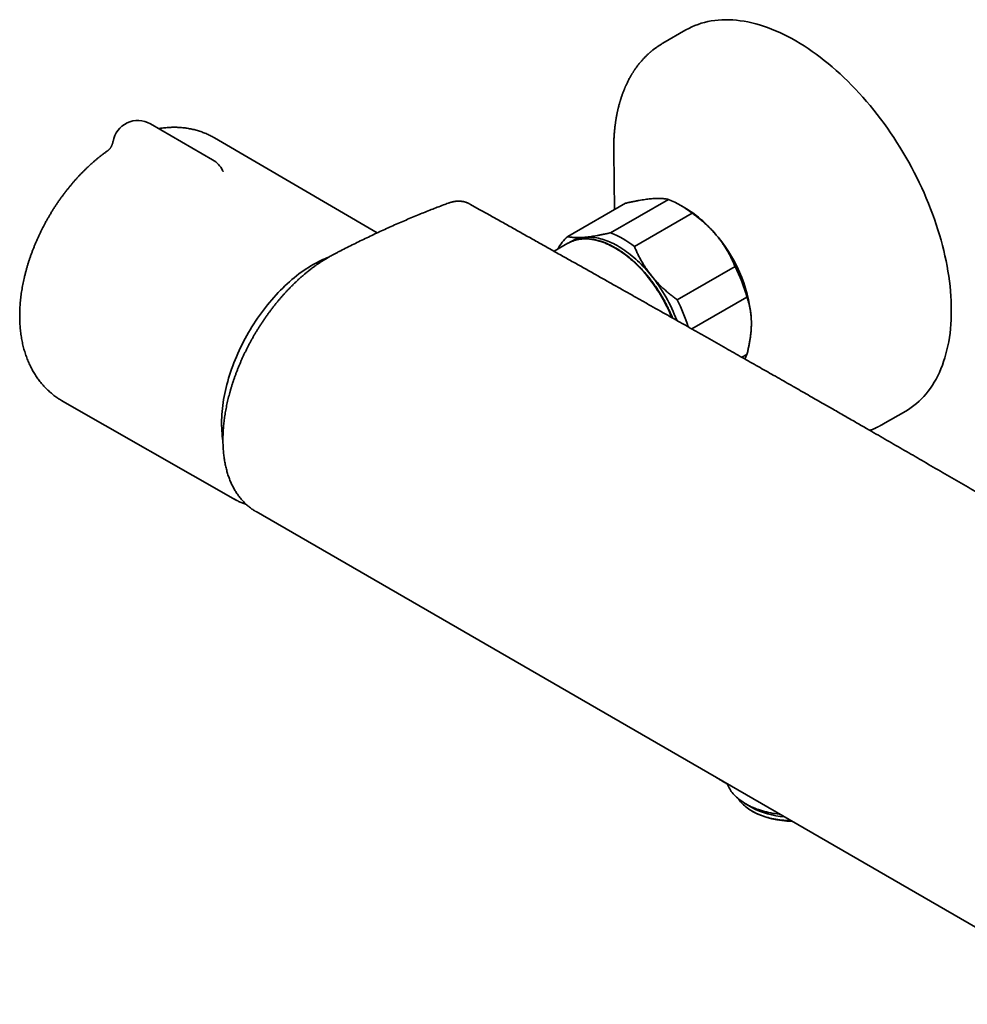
# Model space of a CAD drawing. Header units: millimetres. Extents: x 8 to 890, y 12 to 1884.
# Tile 1 of 27: x 613 to 764, y 115 to 272. Entities that reach past the tile are written whole.
import ezdxf

# ---------------------------------------------------------------- set-up
doc = ezdxf.new("R2010")
doc.units = ezdxf.units.MM

msp = doc.modelspace()

# ---------------------------------------------------------------- linework, layer by layer
at = {"color": 7, "linetype": 'Continuous', "lineweight": 35}
for p, q in [((718.78, 270.36), (715.13, 268.25)), ((715.12, 268.24), (715.13, 268.25)), ((643.47, 249.72), (633.57, 255.44)), ((669.64, 238.07), (643.76, 253.2)), ((707.3, 250.9), (707.44, 241.79)), ((707.31, 250.97), (707.31, 250.9)), ((645.07, 247.99), (645.07, 248)), ((709.18, 242.8), (699.99, 237.49)), ((706.81, 238.1), (716, 243.41)), ((686, 241.76), (684.42, 242.67)), ((686.31, 241.6), (686.3, 241.6)), ((718.61, 242.09), (717.9, 242.5)), ((719.79, 241.22), (710.6, 235.91)), ((700.01, 236.43), (697.81, 235.16)), ((717.42, 227.43), (726.61, 232.74)), ((728.5, 227.86), (719.75, 222.8)), ((727.7, 218.3), (728.5, 218.76)), ((619.59, 211.33), (647.14, 195.62)), ((750.13, 207.63), (753.78, 209.73)), ((650.39, 193.74), (786.15, 115.36)), ((728.31, 147.25), (729.28, 146.69)), ((729.28, 146.11), (729.49, 145.99))]:
    msp.add_line(p, q, dxfattribs=at)
at = {"color": 7, "linetype": 'Continuous', "lineweight": 35, "flags": 128}
for points in [[(718.78, 270.36), (718.8, 270.37), (719.26, 270.62), (719.74, 270.85), (720.23, 271.06), (720.73, 271.25), (721.23, 271.42), (721.75, 271.57), (722.28, 271.7), (722.82, 271.8), (723.37, 271.88), (723.93, 271.94), (724.49, 271.98), (725.07, 272), (725.65, 271.99), (726.24, 271.96), (726.83, 271.92), (727.43, 271.84), (728.04, 271.75), (728.66, 271.64), (729.27, 271.5), (729.9, 271.34), (730.53, 271.16), (731.16, 270.96), (731.79, 270.74), (732.43, 270.5), (733.07, 270.24), (733.72, 269.95), (734.36, 269.65), (735.01, 269.32), (735.66, 268.98), (736.3, 268.61), (736.95, 268.23), (737.6, 267.82), (738.25, 267.4), (738.89, 266.96), (739.54, 266.5), (740.18, 266.02), (740.81, 265.53), (741.45, 265.01), (742.08, 264.48), (742.71, 263.93), (743.33, 263.37), (743.95, 262.79), (744.56, 262.2), (745.17, 261.59), (745.77, 260.96), (746.37, 260.32), (746.96, 259.67), (747.54, 259), (748.11, 258.32), (748.68, 257.63), (749.23, 256.92), (749.78, 256.21), (750.32, 255.48), (750.85, 254.74), (751.37, 254), (751.87, 253.24), (752.37, 252.47), (752.86, 251.7), (753.33, 250.92), (753.8, 250.12), (754.25, 249.33), (754.69, 248.52), (755.12, 247.71), (755.53, 246.9), (755.93, 246.08), (756.32, 245.26), (756.69, 244.43), (757.05, 243.6), (757.4, 242.77), (757.73, 241.93), (758.04, 241.1), (758.34, 240.26), (758.63, 239.43), (758.9, 238.59), (759.16, 237.75)], [(680.94, 242.81), (680.94, 242.81), (680.94, 242.81)], [(685.93, 241.79), (685.86, 241.81), (685.82, 241.82)], [(700.31, 236.59), (700.16, 236.51), (700, 236.42)], [(700.01, 236.43), (700.06, 236.46), (700.28, 236.57), (700.5, 236.68), (700.73, 236.77), (700.97, 236.85), (701.2, 236.93), (701.45, 236.99), (701.7, 237.04), (701.95, 237.08), (702.21, 237.11), (702.47, 237.12), (702.74, 237.13), (703.01, 237.13), (703.28, 237.11), (703.56, 237.08), (703.84, 237.05), (704.12, 237), (704.41, 236.94), (704.69, 236.87), (704.98, 236.79), (705.28, 236.7), (705.57, 236.6), (705.87, 236.49), (706.16, 236.36), (706.46, 236.23), (706.76, 236.09), (707.06, 235.93), (707.36, 235.77), (707.66, 235.6), (707.96, 235.41), (708.26, 235.22), (708.56, 235.02), (708.86, 234.81), (709.16, 234.59), (709.45, 234.36), (709.75, 234.12), (710.04, 233.87), (710.33, 233.62), (710.62, 233.36), (710.9, 233.08), (711.19, 232.81), (711.47, 232.52), (711.74, 232.23), (712.02, 231.92), (712.29, 231.62), (712.55, 231.3), (712.81, 230.98), (713.07, 230.66), (713.33, 230.32), (713.57, 229.99), (713.82, 229.64), (714.06, 229.3), (714.29, 228.94), (714.52, 228.59), (714.74, 228.22), (714.96, 227.86), (715.17, 227.49), (715.37, 227.12), (715.57, 226.74), (715.76, 226.37), (715.95, 225.99), (716.13, 225.61), (716.3, 225.22), (716.46, 224.84), (716.56, 224.6)], [(702.69, 237.39), (702.96, 237.4), (703.22, 237.41), (703.49, 237.41), (703.77, 237.39), (704.04, 237.37), (704.32, 237.33), (704.61, 237.28), (704.89, 237.22), (705.18, 237.15), (705.47, 237.07), (705.76, 236.98), (706.06, 236.88), (706.35, 236.77), (706.65, 236.64), (706.95, 236.51), (707.25, 236.37), (707.55, 236.22), (707.85, 236.05), (708.15, 235.88), (708.45, 235.7), (708.75, 235.5), (709.05, 235.3), (709.35, 235.09), (709.64, 234.87), (709.94, 234.64), (710.23, 234.4), (710.53, 234.15), (710.82, 233.9), (711.1, 233.64), (711.39, 233.37), (711.67, 233.09), (711.95, 232.8), (712.23, 232.51), (712.5, 232.21), (712.77, 231.9), (713.04, 231.58), (713.3, 231.26)], [(759.16, 237.75), (759.4, 236.92), (759.62, 236.09), (759.83, 235.26), (760.02, 234.44), (760.19, 233.61), (760.35, 232.8), (760.5, 231.99), (760.62, 231.18), (760.73, 230.38), (760.82, 229.58), (760.9, 228.8), (760.96, 228.02), (761, 227.25), (761.02, 226.49), (761.03, 225.73), (761.02, 224.99), (761, 224.26), (760.95, 223.54), (760.89, 222.83), (760.82, 222.13), (760.72, 221.44), (760.61, 220.77), (760.49, 220.11), (760.34, 219.46), (760.18, 218.83), (760.01, 218.21), (759.81, 217.61), (759.6, 217.02), (759.38, 216.45), (759.14, 215.89), (758.88, 215.35), (758.61, 214.83), (758.32, 214.32), (758.02, 213.84), (757.7, 213.37), (757.37, 212.92), (757.03, 212.48), (756.67, 212.07), (756.29, 211.68), (755.9, 211.3), (755.5, 210.95), (755.09, 210.61), (754.66, 210.3), (754.22, 210), (753.78, 209.73)], [(659.49, 233.06), (659.11, 232.84), (658.73, 232.6), (658.35, 232.35), (657.97, 232.09), (657.59, 231.83), (657.22, 231.55), (656.84, 231.26), (656.47, 230.95), (656.09, 230.64), (655.72, 230.32), (655.36, 229.99), (654.99, 229.65), (654.63, 229.3), (654.27, 228.95), (653.92, 228.58), (653.57, 228.21), (653.22, 227.82), (652.88, 227.43), (652.54, 227.03), (652.21, 226.63), (651.88, 226.21), (651.56, 225.79), (651.24, 225.37), (650.93, 224.93), (650.62, 224.49), (650.32, 224.05), (650.03, 223.6), (649.74, 223.14), (649.46, 222.68), (649.19, 222.22), (648.92, 221.75), (648.66, 221.28), (648.41, 220.8), (648.17, 220.32), (647.93, 219.84), (647.7, 219.36), (647.48, 218.87), (647.27, 218.38), (647.06, 217.9), (646.87, 217.4), (646.68, 216.91), (646.5, 216.42), (646.33, 215.93), (646.17, 215.44), (646.02, 214.95), (645.88, 214.46), (645.75, 213.97), (645.62, 213.48), (645.51, 212.99), (645.4, 212.51), (645.31, 212.03), (645.22, 211.55), (645.15, 211.08), (645.08, 210.6), (645.03, 210.14), (644.98, 209.67), (644.95, 209.21), (644.92, 208.76), (644.9, 208.31), (644.9, 207.87), (644.9, 207.43), (644.92, 207), (644.94, 206.57), (644.97, 206.15), (645.02, 205.74), (645.07, 205.34), (645.11, 205.06)], [(647.35, 195.51), (647.07, 195.66), (646.94, 195.74)], [(733.81, 145.58), (733.67, 145.59), (733.32, 145.64), (732.97, 145.69), (732.63, 145.74), (732.29, 145.81), (731.96, 145.88), (731.63, 145.96), (731.3, 146.04), (730.98, 146.13), (730.67, 146.22), (730.36, 146.33), (730.06, 146.43), (729.76, 146.55), (729.47, 146.67), (729.19, 146.79), (728.92, 146.92), (728.65, 147.06), (728.39, 147.2), (728.14, 147.35), (727.9, 147.5), (727.67, 147.65), (727.44, 147.81), (727.23, 147.98), (727.03, 148.15), (726.83, 148.32), (726.65, 148.5), (726.48, 148.67), (726.31, 148.86), (726.16, 149.04), (726.02, 149.23), (725.89, 149.42), (725.77, 149.62), (725.67, 149.81), (725.57, 150.01), (725.49, 150.21), (725.43, 150.39)], [(735.54, 144.58), (735.37, 144.58), (735.04, 144.59), (734.71, 144.61), (734.38, 144.63), (734.06, 144.66), (733.73, 144.7), (733.41, 144.75), (733.09, 144.8), (732.78, 144.86), (732.47, 144.92), (732.16, 144.99), (731.86, 145.07), (731.56, 145.15), (731.27, 145.24), (730.99, 145.34), (730.71, 145.44), (730.43, 145.55), (730.17, 145.66), (729.91, 145.78), (729.66, 145.91), (729.42, 146.04), (729.18, 146.17), (728.96, 146.31), (728.74, 146.46), (728.53, 146.6), (728.34, 146.76), (728.15, 146.91), (727.97, 147.07), (727.8, 147.24), (727.64, 147.41), (727.5, 147.58), (727.36, 147.75), (727.23, 147.93), (727.17, 148.03)]]:
    msp.add_lwpolyline(points, dxfattribs=at)
at = {"color": 7, "linetype": 'Continuous', "lineweight": 35}
for centre, radius, start, end in [((631.57, 251.97), 4, 60.0027, 170.6513), ((641.47, 246.26), 4, 25.7052, 60.0027), ((710.46, 229.44), 15.03, 51.6372, 68.3681), ((708.49, 225.34), 19.57, 38.0026, 58.8638), ((701.27, 224.13), 15.03, 51.6372, 68.3681), ((703.98, 232.72), 6.22, 129.8494, 153.3135), ((703.12, 232.14), 5.27, 94.5882, 122.8546), ((706.24, 222.67), 23, 2.6161, 39.7953), ((667.99, 218.37), 16.97, 110.843, 120.0528), ((703.69, 221.04), 25.74, 15.3681, 27.0433), ((693.34, 215.26), 25.59, 20.3894, 38.7215), ((694.31, 215.64), 25.94, 16.8015, 27.0192), ((721.23, 221.62), 7.81, 332.5875, 338.5299), ((735.23, 157.62), 12.45, 241.458, 266.4909), ((735.44, 157.11), 12.61, 241.8627, 271.0289)]:
    msp.add_arc(centre, radius, start, end, dxfattribs=at)
for points, knots in [([(715.13, 268.25), (715.06, 268.21), (714.91, 268.12), (714.73, 268.01), (714.56, 267.9), (714.4, 267.79), (714.24, 267.69), (714.09, 267.58), (713.94, 267.47), (713.78, 267.36), (713.63, 267.24), (713.49, 267.13), (713.37, 267.03), (713.28, 266.95), (713.19, 266.88), (713.1, 266.8), (712.99, 266.71), (712.86, 266.59), (712.7, 266.45), (712.54, 266.29), (712.4, 266.15), (712.26, 266.01), (712.13, 265.88), (712, 265.74), (711.87, 265.6), (711.76, 265.47), (711.65, 265.35), (711.55, 265.24), (711.46, 265.12), (711.36, 265), (711.26, 264.88), (711.16, 264.74), (711.04, 264.59), (710.93, 264.44), (710.83, 264.29), (710.73, 264.16), (710.64, 264.02), (710.56, 263.9), (710.48, 263.79), (710.41, 263.68), (710.34, 263.56), (710.25, 263.43), (710.16, 263.27), (710.04, 263.07), (709.91, 262.85), (709.79, 262.62), (709.66, 262.38), (709.54, 262.14), (709.42, 261.9), (709.33, 261.7), (709.25, 261.53), (709.2, 261.41), (709.14, 261.29), (709.09, 261.16), (709.03, 261.02), (708.96, 260.85), (708.89, 260.67), (708.81, 260.48), (708.74, 260.28), (708.66, 260.08), (708.59, 259.86), (708.51, 259.64), (708.45, 259.44), (708.39, 259.25), (708.35, 259.1), (708.31, 258.98), (708.28, 258.87), (708.24, 258.76), (708.2, 258.59), (708.14, 258.37), (708.08, 258.13), (708.02, 257.92), (707.98, 257.74), (707.94, 257.57), (707.91, 257.41), (707.88, 257.27), (707.85, 257.16), (707.83, 257.05), (707.81, 256.93), (707.78, 256.78), (707.75, 256.61), (707.72, 256.44), (707.69, 256.27), (707.66, 256.1), (707.63, 255.94), (707.61, 255.78), (707.59, 255.63), (707.57, 255.5), (707.56, 255.4), (707.54, 255.32), (707.54, 255.25), (707.53, 255.17), (707.51, 255.07), (707.5, 254.93), (707.48, 254.77), (707.46, 254.56), (707.43, 254.32), (707.41, 254.04), (707.38, 253.74), (707.36, 253.43), (707.34, 253.1), (707.32, 252.68), (707.31, 252.17), (707.3, 251.55), (707.3, 251.12), (707.3, 250.9)], [0, 0, 0, 0, 0.012934, 0.025639, 0.037483, 0.04829, 0.05829, 0.06805, 0.078805, 0.089756, 0.099964, 0.111044, 0.118205, 0.125521, 0.132064, 0.137774, 0.145302, 0.155222, 0.167942, 0.180294, 0.191599, 0.201762, 0.212507, 0.222869, 0.232968, 0.243072, 0.251297, 0.25946, 0.267642, 0.275999, 0.284533, 0.29366, 0.303834, 0.315116, 0.323923, 0.333347, 0.342107, 0.349874, 0.356648, 0.364193, 0.371382, 0.378432, 0.389223, 0.401457, 0.414936, 0.42925, 0.443579, 0.457329, 0.470942, 0.484471, 0.492305, 0.499225, 0.505304, 0.512104, 0.520254, 0.529572, 0.539728, 0.549808, 0.559788, 0.571537, 0.583143, 0.594608, 0.605423, 0.614881, 0.622979, 0.628729, 0.6336, 0.639196, 0.646152, 0.658877, 0.672934, 0.681634, 0.690163, 0.698521, 0.706618, 0.713513, 0.718956, 0.723595, 0.729391, 0.736356, 0.744458, 0.752843, 0.761127, 0.768843, 0.776469, 0.784005, 0.791159, 0.79716, 0.80197, 0.805589, 0.808479, 0.811976, 0.816166, 0.822697, 0.830414, 0.839316, 0.850871, 0.863798, 0.877359, 0.891457, 0.906094, 0.921267, 0.946193, 0.972439, 1, 1, 1, 1]), ([(643.76, 253.2), (643.69, 253.24), (643.52, 253.34), (643.24, 253.49), (642.92, 253.65), (642.59, 253.8), (642.26, 253.94), (641.92, 254.08), (641.58, 254.2), (641.23, 254.31), (640.88, 254.41), (640.53, 254.51), (640.17, 254.59), (639.81, 254.66), (639.45, 254.73), (639.08, 254.78), (638.71, 254.82), (638.33, 254.85), (637.96, 254.87), (637.58, 254.88), (637.19, 254.88), (636.81, 254.87), (636.42, 254.85), (636.03, 254.82), (635.63, 254.78), (635.26, 254.73), (635.01, 254.69), (634.9, 254.67)], [0, 0, 0, 0, 0.0260493, 0.0655533, 0.1050514, 0.1445613, 0.1841006, 0.2236873, 0.2633391, 0.3030735, 0.342908, 0.3828601, 0.4229468, 0.4631851, 0.5035913, 0.5441816, 0.5849715, 0.6259758, 0.6672086, 0.7086827, 0.7504102, 0.7924016, 0.834666, 0.8772107, 0.9200413, 0.963161, 1, 1, 1, 1]), ([(627.62, 252.62), (627.61, 252.57), (627.6, 252.47), (627.56, 252.32), (627.51, 252.17), (627.45, 252.03), (627.4, 251.91), (627.33, 251.79), (627.27, 251.68), (627.21, 251.59), (627.15, 251.51), (627.09, 251.43), (627.04, 251.37), (626.99, 251.32), (626.95, 251.28), (626.91, 251.25), (626.89, 251.23), (626.87, 251.22), (626.86, 251.21), (626.86, 251.21), (626.86, 251.21), (626.86, 251.21)], [0, 0, 0, 0, 0.066042, 0.136057, 0.204918, 0.272378, 0.33816, 0.401975, 0.463569, 0.522777, 0.579566, 0.634045, 0.686446, 0.737088, 0.786344, 0.834611, 0.871255, 0.908352, 0.952826, 0.998159, 1, 1, 1, 1]), ([(626.88, 251.22), (626.85, 251.2), (626.69, 251.09), (626.41, 250.88), (626.02, 250.6), (625.64, 250.31), (625.26, 250), (624.89, 249.69), (624.52, 249.38), (624.15, 249.05), (623.79, 248.72), (623.43, 248.38), (623.08, 248.04), (622.73, 247.69), (622.38, 247.33), (622.04, 246.97), (621.71, 246.59), (621.38, 246.22), (621.05, 245.84), (620.73, 245.45), (620.41, 245.06), (620.1, 244.66), (619.79, 244.25), (619.49, 243.85), (619.19, 243.43), (618.9, 243.02), (618.61, 242.59), (618.33, 242.17), (618.06, 241.74), (617.79, 241.3), (617.53, 240.86), (617.27, 240.42), (617.02, 239.98), (616.78, 239.53), (616.54, 239.08), (616.31, 238.62), (616.08, 238.17), (615.86, 237.71), (615.65, 237.24), (615.44, 236.78), (615.24, 236.31), (615.05, 235.84), (614.87, 235.37), (614.69, 234.9), (614.52, 234.43), (614.35, 233.95), (614.2, 233.48), (614.05, 233), (613.91, 232.52), (613.78, 232.04), (613.65, 231.56), (613.53, 231.08), (613.42, 230.6), (613.32, 230.13), (613.23, 229.65), (613.14, 229.17), (613.07, 228.69), (613, 228.21), (612.94, 227.73), (612.89, 227.26), (612.85, 226.78), (612.82, 226.31), (612.79, 225.84), (612.78, 225.37), (612.77, 224.9), (612.78, 224.44), (612.79, 223.98), (612.81, 223.52), (612.85, 223.07), (612.89, 222.62), (612.94, 222.17), (613, 221.73), (613.07, 221.29), (613.15, 220.86), (613.24, 220.44), (613.34, 220.02), (613.45, 219.6), (613.57, 219.2), (613.7, 218.79), (613.83, 218.4), (613.98, 218.01), (614.13, 217.64), (614.29, 217.26), (614.47, 216.9), (614.65, 216.55), (614.83, 216.2), (615.03, 215.86), (615.23, 215.53), (615.44, 215.2), (615.66, 214.89), (615.89, 214.58), (616.12, 214.29), (616.36, 214), (616.61, 213.72), (616.87, 213.45), (617.13, 213.19), (617.39, 212.93), (617.67, 212.69), (617.95, 212.45), (618.23, 212.23), (618.53, 212.01), (618.82, 211.8), (619.13, 211.61), (619.38, 211.45), (619.54, 211.36), (619.59, 211.33)], [0, 0, 0, 0, 0.002151, 0.012337, 0.022517, 0.032691, 0.042856, 0.053012, 0.063158, 0.073293, 0.083417, 0.093529, 0.103629, 0.113718, 0.123795, 0.133861, 0.143916, 0.153961, 0.163996, 0.174021, 0.184037, 0.194046, 0.204046, 0.21404, 0.224028, 0.234011, 0.243989, 0.253963, 0.263934, 0.273903, 0.28387, 0.293837, 0.303805, 0.313773, 0.323742, 0.333714, 0.34369, 0.353669, 0.363653, 0.373643, 0.383639, 0.393642, 0.403654, 0.413674, 0.423703, 0.433743, 0.443793, 0.453855, 0.463928, 0.474014, 0.484113, 0.494225, 0.504351, 0.51449, 0.524643, 0.53481, 0.544989, 0.555181, 0.565386, 0.575601, 0.585826, 0.596059, 0.606299, 0.616543, 0.626788, 0.637031, 0.647269, 0.657498, 0.667713, 0.677911, 0.688088, 0.698237, 0.708356, 0.718438, 0.72848, 0.738476, 0.748423, 0.758317, 0.768154, 0.777931, 0.787646, 0.797298, 0.806884, 0.816404, 0.825858, 0.835247, 0.844571, 0.853833, 0.863032, 0.872173, 0.881256, 0.890286, 0.899265, 0.908196, 0.917082, 0.925927, 0.934735, 0.943509, 0.952253, 0.960971, 0.969666, 0.978342, 0.987004, 0.995654, 1, 1, 1, 1]), ([(645.16, 247.85), (645.16, 247.85), (645.16, 247.85), (645.15, 247.86), (645.14, 247.88), (645.12, 247.91), (645.1, 247.95), (645.08, 247.98), (645.07, 248)], [0, 0, 0, 0, 0.1190629, 0.2925366, 0.466363, 0.641273, 0.8179332, 1, 1, 1, 1]), ([(680.94, 242.8), (680.7, 242.72), (680.13, 242.5), (679.24, 242.16), (678.25, 241.78), (677.29, 241.4), (676.3, 240.99), (675.29, 240.57), (674.25, 240.13), (673.21, 239.68), (672.17, 239.23), (671.13, 238.76), (670.09, 238.28), (669.05, 237.8), (668.01, 237.3), (666.97, 236.8), (665.93, 236.29), (664.9, 235.77), (664.03, 235.33), (663.37, 234.99), (662.92, 234.76), (662.53, 234.55), (662.19, 234.36), (661.86, 234.17), (661.52, 233.97), (661.16, 233.75), (660.79, 233.52), (660.43, 233.28), (660.07, 233.03), (659.7, 232.77), (659.34, 232.5), (658.98, 232.22), (658.63, 231.94), (658.27, 231.65), (657.91, 231.35), (657.56, 231.04), (657.2, 230.72), (656.85, 230.4), (656.51, 230.07), (656.17, 229.74), (655.83, 229.4), (655.5, 229.05), (655.17, 228.7), (654.84, 228.34), (654.51, 227.97), (654.19, 227.6), (653.87, 227.22), (653.55, 226.84), (653.24, 226.45), (652.94, 226.05), (652.63, 225.65), (652.33, 225.24), (652.04, 224.83), (651.75, 224.42), (651.46, 224), (651.18, 223.57), (650.9, 223.15), (650.64, 222.72), (650.37, 222.28), (650.11, 221.85), (649.86, 221.41), (649.61, 220.97), (649.37, 220.52), (649.14, 220.07), (648.91, 219.62), (648.68, 219.17), (648.46, 218.71), (648.25, 218.25), (648.04, 217.78), (647.84, 217.32), (647.64, 216.86), (647.46, 216.39), (647.28, 215.93), (647.1, 215.46), (646.94, 215), (646.78, 214.53), (646.62, 214.07), (646.48, 213.6), (646.34, 213.14), (646.21, 212.67), (646.08, 212.21), (645.97, 211.75), (645.86, 211.29), (645.76, 210.83), (645.66, 210.37), (645.57, 209.9), (645.49, 209.45), (645.42, 208.99), (645.35, 208.54), (645.3, 208.09), (645.25, 207.64), (645.21, 207.2), (645.17, 206.76), (645.15, 206.33), (645.13, 205.9), (645.12, 205.47), (645.12, 205.04), (645.12, 204.62), (645.14, 204.21), (645.16, 203.8), (645.19, 203.39), (645.22, 202.99), (645.27, 202.59), (645.32, 202.2), (645.38, 201.81), (645.45, 201.43), (645.53, 201.05), (645.62, 200.68), (645.71, 200.32), (645.81, 199.96), (645.92, 199.61), (646.03, 199.27), (646.16, 198.93), (646.29, 198.6), (646.43, 198.28), (646.58, 197.97), (646.73, 197.66), (646.89, 197.36), (647.06, 197.07), (647.24, 196.78), (647.42, 196.51), (647.61, 196.25), (647.8, 195.99), (648.01, 195.74), (648.21, 195.5), (648.43, 195.27), (648.65, 195.05), (648.88, 194.83), (649.12, 194.63), (649.36, 194.43), (649.6, 194.24), (649.86, 194.07), (650.09, 193.91), (650.24, 193.82), (650.31, 193.78)], [0, 0, 0, 0, 0.0122797, 0.0299032, 0.0460389, 0.0632396, 0.0796, 0.0974226, 0.1152478, 0.1330771, 0.150912, 0.1687568, 0.1865801, 0.2043851, 0.2221733, 0.2399462, 0.2577053, 0.2754522, 0.2931502, 0.3019844, 0.3094133, 0.3160492, 0.3215624, 0.3270089, 0.3326933, 0.3388545, 0.3450197, 0.3511932, 0.3573791, 0.3635852, 0.3697058, 0.3758757, 0.3820663, 0.3882715, 0.3944853, 0.4007013, 0.4069115, 0.4131095, 0.4192894, 0.4254451, 0.431571, 0.437661, 0.4437397, 0.4498986, 0.4560547, 0.4622094, 0.4683637, 0.4745191, 0.4806763, 0.4868367, 0.4930014, 0.4991719, 0.5053495, 0.5115354, 0.5177192, 0.5238736, 0.530011, 0.5361358, 0.5422521, 0.5483639, 0.5544755, 0.5605899, 0.5667109, 0.5728424, 0.5789885, 0.5851533, 0.5913434, 0.5975152, 0.603681, 0.6098654, 0.6160527, 0.6222225, 0.6283599, 0.6344764, 0.6406125, 0.6467489, 0.6528887, 0.6590357, 0.6651954, 0.6713873, 0.6774821, 0.6836112, 0.6897687, 0.6959491, 0.7021467, 0.7083556, 0.7145697, 0.7207821, 0.7269856, 0.7331742, 0.7393419, 0.745484, 0.7515974, 0.7577899, 0.7639711, 0.7701447, 0.7763147, 0.7824892, 0.7886182, 0.7947565, 0.8009314, 0.8071271, 0.8133276, 0.819509, 0.8256138, 0.831849, 0.8380597, 0.8442492, 0.8504207, 0.8565775, 0.8627231, 0.8688606, 0.8749933, 0.8811245, 0.8872574, 0.893394, 0.899514, 0.9056305, 0.9117177, 0.9177788, 0.9238175, 0.9298374, 0.9358425, 0.9418368, 0.9478247, 0.9538106, 0.9597984, 0.9657921, 0.9718017, 0.9777947, 0.9837313, 0.9896829, 0.9956314, 1, 1, 1, 1]), ([(684.42, 242.67), (684.38, 242.69), (684.29, 242.74), (684.14, 242.82), (683.96, 242.89), (683.78, 242.95), (683.6, 243.01), (683.41, 243.05), (683.22, 243.09), (683.02, 243.11), (682.82, 243.13), (682.62, 243.13), (682.41, 243.13), (682.2, 243.11), (681.99, 243.08), (681.77, 243.05), (681.58, 243), (681.41, 242.96), (681.25, 242.91), (681.09, 242.86), (680.98, 242.82), (680.95, 242.81)], [0, 0, 0, 0, 0.036595, 0.091358, 0.146222, 0.20126, 0.256539, 0.312121, 0.36806, 0.4244, 0.481172, 0.538396, 0.59608, 0.654215, 0.712782, 0.771749, 0.831073, 0.870146, 0.908482, 0.966375, 1, 1, 1, 1]), ([(713.3, 243.51), (713.26, 243.51), (713.08, 243.49), (712.76, 243.45), (712.31, 243.4), (711.83, 243.32), (711.34, 243.24), (710.83, 243.15), (710.29, 243.04), (709.75, 242.92), (709.37, 242.84), (709.18, 242.8)], [0, 0, 0, 0, 0.034085, 0.152699, 0.271315, 0.390844, 0.510376, 0.632431, 0.75449, 0.877243, 1, 1, 1, 1]), ([(716, 243.41), (715.92, 243.43), (715.76, 243.46), (715.48, 243.5), (715.19, 243.54), (714.87, 243.56), (714.52, 243.57), (714.14, 243.56), (713.74, 243.55), (713.45, 243.52), (713.3, 243.51)], [0, 0, 0, 0, 0.122973, 0.245942, 0.369581, 0.493217, 0.619375, 0.745529, 0.872765, 1, 1, 1, 1]), ([(686.31, 241.61), (686.25, 241.64), (686.12, 241.71), (685.99, 241.76), (685.92, 241.79)], [0, 0, 0, 0, 0.499459, 1, 1, 1, 1]), ([(818.29, 165.42), (818.01, 165.58), (817.17, 166.08), (815.78, 166.91), (814.12, 167.9), (812.48, 168.87), (810.88, 169.82), (809.33, 170.74), (807.84, 171.62), (806.4, 172.47), (804.99, 173.31), (803.6, 174.14), (802.23, 174.94), (800.89, 175.74), (799.58, 176.52), (798.29, 177.28), (797.02, 178.03), (795.78, 178.76), (794.58, 179.48), (793.4, 180.17), (792.25, 180.85), (791.12, 181.52), (790, 182.18), (788.9, 182.83), (787.83, 183.46), (786.78, 184.08), (785.76, 184.68), (784.77, 185.27), (783.81, 185.83), (782.87, 186.38), (781.9, 186.95), (780.9, 187.54), (779.88, 188.14), (778.89, 188.72), (777.93, 189.29), (777.01, 189.83), (776.16, 190.33), (775.38, 190.78), (774.67, 191.2), (773.98, 191.6), (773.31, 192), (771.97, 192.78), (770.06, 193.9), (767.56, 195.36), (764.98, 196.86), (762.22, 198.47), (759.27, 200.19), (756.39, 201.86), (753.56, 203.49), (750.81, 205.08), (748.68, 206.31), (747.2, 207.16), (746.38, 207.63), (745.54, 208.11), (744.68, 208.6), (743.81, 209.11), (742.91, 209.62), (741.99, 210.15), (741, 210.72), (739.94, 211.32), (738.8, 211.97), (737.64, 212.64), (736.45, 213.32), (735.23, 214.01), (733.98, 214.73), (732.73, 215.43), (731.5, 216.14), (730.28, 216.83), (729.03, 217.54), (727.76, 218.26), (726.46, 219), (725.1, 219.77), (723.67, 220.58), (722.17, 221.43), (720.64, 222.29), (719.09, 223.17), (717.5, 224.07), (715.89, 224.98), (714.29, 225.88), (712.71, 226.77), (711.16, 227.65), (709.58, 228.54), (707.97, 229.44), (706.34, 230.36), (704.69, 231.29), (703.01, 232.24), (701.3, 233.19), (699.58, 234.16), (697.82, 235.15), (696.05, 236.15), (694.28, 237.14), (692.53, 238.12), (690.79, 239.1), (689.02, 240.09), (687.53, 240.93), (686.62, 241.43), (686.31, 241.61)], [0, 0, 0, 0, 0.006348, 0.019131, 0.031707, 0.044076, 0.056237, 0.068192, 0.079273, 0.09017, 0.100883, 0.111411, 0.121755, 0.131914, 0.14189, 0.15168, 0.161287, 0.170708, 0.179782, 0.188679, 0.197397, 0.205937, 0.214449, 0.222777, 0.23092, 0.238879, 0.246653, 0.254109, 0.261386, 0.268486, 0.275407, 0.283414, 0.291169, 0.298672, 0.305921, 0.312919, 0.319664, 0.325232, 0.330615, 0.335814, 0.340901, 0.346, 0.366168, 0.384358, 0.40272, 0.424805, 0.447134, 0.469707, 0.490396, 0.511285, 0.532373, 0.538625, 0.544893, 0.551204, 0.55767, 0.564306, 0.571111, 0.578085, 0.585228, 0.593598, 0.60219, 0.611002, 0.620035, 0.62929, 0.638765, 0.64846, 0.657542, 0.66681, 0.676262, 0.685901, 0.695724, 0.705734, 0.716864, 0.728216, 0.739788, 0.75158, 0.763593, 0.775827, 0.788281, 0.799891, 0.811687, 0.823668, 0.835833, 0.848185, 0.860721, 0.873442, 0.886349, 0.899441, 0.912718, 0.926179, 0.939826, 0.952863, 0.966064, 0.97943, 0.99296, 1, 1, 1, 1]), ([(723.91, 237.39), (723.87, 237.44), (723.69, 237.66), (723.36, 238.04), (722.91, 238.53), (722.44, 239.01), (721.95, 239.48), (721.43, 239.93), (720.9, 240.38), (720.35, 240.81), (719.98, 241.08), (719.79, 241.22)], [0, 0, 0, 0, 0.034085, 0.152699, 0.271315, 0.390844, 0.510376, 0.632431, 0.75449, 0.877243, 1, 1, 1, 1]), ([(702.69, 237.39), (702.73, 237.39), (702.91, 237.41), (703.24, 237.44), (703.69, 237.5), (704.16, 237.57), (704.66, 237.66), (705.17, 237.75), (705.7, 237.86), (706.25, 237.97), (706.62, 238.06), (706.81, 238.1)], [0, 0, 0, 0, 0.034085, 0.152699, 0.271315, 0.390844, 0.510376, 0.632431, 0.75449, 0.877243, 1, 1, 1, 1]), ([(699.99, 237.49), (700.08, 237.47), (700.24, 237.44), (700.51, 237.39), (700.81, 237.36), (701.13, 237.34), (701.48, 237.33), (701.86, 237.33), (702.26, 237.35), (702.55, 237.38), (702.69, 237.39)], [0, 0, 0, 0, 0.1229729, 0.2459423, 0.3695815, 0.4932168, 0.6193748, 0.7455295, 0.8727654, 1, 1, 1, 1]), ([(716.66, 224.54), (716.62, 224.65), (716.53, 224.88), (716.38, 225.23), (716.22, 225.59), (716.05, 225.95), (715.87, 226.32), (715.69, 226.67), (715.51, 227.03), (715.32, 227.38), (715.12, 227.73), (714.92, 228.08), (714.71, 228.43), (714.49, 228.77), (714.28, 229.1), (714.05, 229.44), (713.82, 229.77), (713.59, 230.09), (713.35, 230.41), (713.11, 230.72), (712.87, 231.03), (712.62, 231.34), (712.37, 231.63), (712.11, 231.93), (711.85, 232.21), (711.59, 232.49), (711.32, 232.77), (711.05, 233.03), (710.78, 233.29), (710.51, 233.54), (710.23, 233.79), (709.96, 234.03), (709.68, 234.26), (709.4, 234.48), (709.11, 234.69), (708.83, 234.9), (708.55, 235.1), (708.26, 235.29), (707.97, 235.47), (707.69, 235.64), (707.4, 235.81), (707.12, 235.96), (706.83, 236.11), (706.54, 236.24), (706.26, 236.37), (705.97, 236.49), (705.69, 236.6), (705.41, 236.7), (705.13, 236.78), (704.85, 236.86), (704.57, 236.93), (704.29, 236.99), (704.02, 237.04), (703.75, 237.08), (703.48, 237.11), (703.22, 237.13), (702.96, 237.14), (702.7, 237.14), (702.44, 237.13), (702.19, 237.11), (701.94, 237.08), (701.7, 237.04), (701.46, 236.99), (701.23, 236.94), (701, 236.87), (700.81, 236.8), (700.69, 236.75), (700.65, 236.74)], [0, 0, 0, 0, 0.013537, 0.029074, 0.04461, 0.060146, 0.075681, 0.091216, 0.10675, 0.122285, 0.137819, 0.153353, 0.168887, 0.184422, 0.199956, 0.215491, 0.231026, 0.246562, 0.262098, 0.277635, 0.293172, 0.30871, 0.32425, 0.33979, 0.355331, 0.370874, 0.386417, 0.401962, 0.417508, 0.433056, 0.448605, 0.464156, 0.479708, 0.495262, 0.510817, 0.526374, 0.541932, 0.557492, 0.573054, 0.588616, 0.60418, 0.619744, 0.635309, 0.650875, 0.66644, 0.682004, 0.697567, 0.713129, 0.728687, 0.744242, 0.759792, 0.775337, 0.790875, 0.806406, 0.821927, 0.837438, 0.852938, 0.868425, 0.883898, 0.899357, 0.9148, 0.930229, 0.945641, 0.961039, 0.976423, 0.991793, 1, 1, 1, 1]), ([(726.61, 232.74), (726.53, 232.94), (726.36, 233.33), (726.09, 233.93), (725.79, 234.51), (725.47, 235.1), (725.12, 235.68), (724.75, 236.26), (724.34, 236.83), (724.05, 237.2), (723.91, 237.39)], [0, 0, 0, 0, 0.122973, 0.245942, 0.369581, 0.493217, 0.619375, 0.745529, 0.872765, 1, 1, 1, 1]), ([(710.6, 235.91), (710.68, 235.72), (710.85, 235.32), (711.12, 234.73), (711.42, 234.14), (711.74, 233.55), (712.09, 232.97), (712.46, 232.39), (712.87, 231.82), (713.16, 231.45), (713.3, 231.26)], [0, 0, 0, 0, 0.122973, 0.245942, 0.369581, 0.493217, 0.619375, 0.745529, 0.872765, 1, 1, 1, 1]), ([(713.3, 231.26), (713.34, 231.21), (713.52, 230.99), (713.85, 230.61), (714.3, 230.12), (714.77, 229.64), (715.26, 229.17), (715.78, 228.72), (716.31, 228.27), (716.86, 227.84), (717.23, 227.57), (717.42, 227.43)], [0, 0, 0, 0, 0.034085, 0.152699, 0.271315, 0.390844, 0.510376, 0.632431, 0.75449, 0.877243, 1, 1, 1, 1]), ([(729.21, 223.72), (729.21, 223.91), (729.2, 224.28), (729.17, 224.83), (729.11, 225.37), (729.03, 225.89), (728.93, 226.41), (728.81, 226.91), (728.67, 227.39), (728.56, 227.7), (728.5, 227.86)], [0, 0, 0, 0, 0.122618, 0.245238, 0.368878, 0.492521, 0.618996, 0.745475, 0.872735, 1, 1, 1, 1]), ([(728.5, 218.76), (728.56, 218.97), (728.66, 219.38), (728.79, 219.99), (728.91, 220.59), (729.01, 221.2), (729.09, 221.8), (729.16, 222.4), (729.2, 222.99), (729.21, 223.43), (729.21, 223.67), (729.21, 223.72)], [0, 0, 0, 0, 0.119246, 0.238489, 0.358338, 0.478183, 0.600299, 0.722411, 0.845493, 0.968574, 1, 1, 1, 1]), ([(748.06, 206.66), (748.1, 206.68), (748.18, 206.71), (748.3, 206.75), (748.43, 206.8), (748.57, 206.86), (748.71, 206.92), (748.87, 206.98), (749.02, 207.06), (749.18, 207.13), (749.29, 207.18), (749.38, 207.23), (749.44, 207.26), (749.52, 207.3), (749.61, 207.34), (749.72, 207.4), (749.85, 207.47), (749.98, 207.54), (750.08, 207.6), (750.13, 207.63)], [0, 0, 0, 0, 0.055296, 0.114558, 0.169693, 0.236085, 0.303957, 0.376345, 0.456171, 0.528827, 0.599339, 0.6256, 0.656185, 0.694401, 0.740249, 0.793732, 0.854851, 0.923607, 1, 1, 1, 1]), ([(647.35, 195.51), (647.44, 195.46), (647.61, 195.37), (647.88, 195.25), (648.16, 195.13), (648.44, 195.02), (648.66, 194.94), (648.79, 194.91), (648.81, 194.9)], [0, 0, 0, 0, 0.182617, 0.37318, 0.563794, 0.754491, 0.9453, 1, 1, 1, 1]), ([(650.36, 193.75), (650.36, 193.75), (650.37, 193.74), (650.38, 193.74), (650.39, 193.73)], [0, 0, 0, 0, 0.642116, 1, 1, 1, 1]), ([(723.67, 151.43), (723.71, 151.4), (723.83, 151.32), (724.06, 151.18), (724.35, 151), (724.64, 150.83), (724.95, 150.66), (725.2, 150.53), (725.36, 150.45), (725.41, 150.43)], [0, 0, 0, 0, 0.063041, 0.235263, 0.407496, 0.579726, 0.751946, 0.924149, 1, 1, 1, 1]), ([(724.69, 150.8), (724.72, 150.79), (724.84, 150.71), (725.07, 150.58), (725.37, 150.42), (725.6, 150.3), (725.73, 150.24), (725.75, 150.23)], [0, 0, 0, 0, 0.0801251, 0.3662369, 0.6523277, 0.9383866, 1, 1, 1, 1])]:
    msp.add_open_spline(points, degree=3, knots=knots, dxfattribs=at)

doc.saveas('drawing.dxf')
